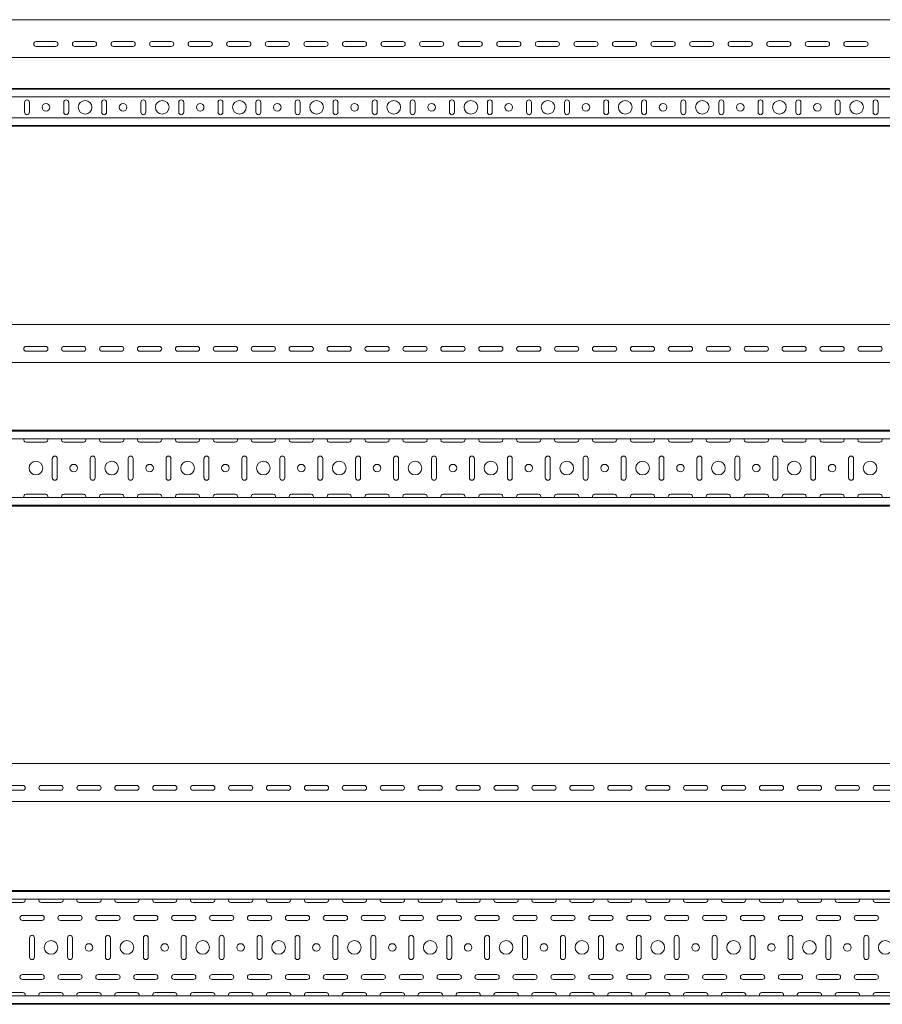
# Model space of a CAD drawing. Header units: millimetres. Extents: x -792 to 3872, y -6969 to -65.
# Tile 19 of 20: x 2016 to 3154, y -1364 to -65. Entities that reach past the tile are written whole.
import ezdxf

# ---------------------------------------------------------------- set-up
doc = ezdxf.new("R2010")
doc.units = ezdxf.units.MM

msp = doc.modelspace()

# ---------------------------------------------------------------- linework, layer by layer
at = {"color": 7, "linetype": 'Continuous', "lineweight": 15}
for p, q in [((3805, -65.1), (805, -65.1)), ((2037.9, -93.8), (2063.4, -93.8)), ((2063.4, -100.3), (2037.9, -100.3)), ((2088.8, -93.8), (2114.3, -93.8)), ((2114.3, -100.3), (2088.8, -100.3)), ((2139.7, -93.8), (2165.2, -93.8)), ((2165.2, -100.3), (2139.7, -100.3)), ((2190.5, -93.8), (2216, -93.8)), ((2216, -100.3), (2190.5, -100.3)), ((2241.4, -93.8), (2266.9, -93.8)), ((2266.9, -100.3), (2241.4, -100.3)), ((2292.2, -93.8), (2317.7, -93.8)), ((2317.7, -100.3), (2292.2, -100.3)), ((2343.1, -93.8), (2368.6, -93.8)), ((2368.6, -100.3), (2343.1, -100.3)), ((2394, -93.8), (2419.5, -93.8)), ((2419.5, -100.3), (2394, -100.3)), ((2444.8, -93.8), (2470.3, -93.8)), ((2470.3, -100.3), (2444.8, -100.3)), ((2495.7, -93.8), (2521.2, -93.8)), ((2521.2, -100.3), (2495.7, -100.3)), ((2546.5, -93.8), (2572, -93.8)), ((2572, -100.3), (2546.5, -100.3)), ((2597.4, -93.8), (2622.9, -93.8)), ((2622.9, -100.3), (2597.4, -100.3)), ((2648.3, -93.8), (2673.8, -93.8)), ((2673.8, -100.3), (2648.3, -100.3)), ((2699.1, -93.8), (2724.6, -93.8)), ((2724.6, -100.3), (2699.1, -100.3)), ((2750, -93.8), (2775.5, -93.8)), ((2775.5, -100.3), (2750, -100.3)), ((2800.8, -93.8), (2826.3, -93.8)), ((2826.3, -100.3), (2800.8, -100.3)), ((2851.7, -93.8), (2877.2, -93.8)), ((2877.2, -100.3), (2851.7, -100.3)), ((2902.6, -93.8), (2928.1, -93.8)), ((2928.1, -100.3), (2902.6, -100.3)), ((2953.4, -93.8), (2978.9, -93.8)), ((2978.9, -100.3), (2953.4, -100.3)), ((3004.3, -93.8), (3029.8, -93.8)), ((3029.8, -100.3), (3004.3, -100.3)), ((3055.2, -93.8), (3080.7, -93.8)), ((3080.7, -100.3), (3055.2, -100.3)), ((3106, -93.8), (3131.5, -93.8)), ((3131.5, -100.3), (3106, -100.3)), ((3805, -115.1), (805, -115.1)), ((3805, -155.7), (805, -155.7)), ((3805, -156.7), (805, -156.7)), ((3805, -167), (805, -167)), ((2022.4, -174.2), (2022.4, -187.2)), ((2028.9, -187.2), (2028.9, -174.2)), ((2074.2, -174.2), (2074.2, -187.2)), ((2080.7, -187.2), (2080.7, -174.2)), ((2124.2, -174.2), (2124.2, -187.2)), ((2130.7, -187.2), (2130.7, -174.2)), ((2175.9, -174.2), (2175.9, -187.2)), ((2182.4, -187.2), (2182.4, -174.2)), ((2225.9, -174.2), (2225.9, -187.2)), ((2232.4, -187.2), (2232.4, -174.2)), ((2277.6, -174.2), (2277.6, -187.2)), ((2284.1, -187.2), (2284.1, -174.2)), ((2327.6, -174.2), (2327.6, -187.2)), ((2334.1, -187.2), (2334.1, -174.2)), ((2379.3, -174.2), (2379.3, -187.2)), ((2385.8, -187.2), (2385.8, -174.2)), ((2429.3, -174.2), (2429.3, -187.2)), ((2435.8, -187.2), (2435.8, -174.2)), ((2481, -174.2), (2481, -187.2)), ((2487.5, -187.2), (2487.5, -174.2)), ((2531, -174.2), (2531, -187.2)), ((2537.5, -187.2), (2537.5, -174.2)), ((2582.8, -174.2), (2582.8, -187.2)), ((2589.3, -187.2), (2589.3, -174.2)), ((2632.8, -174.2), (2632.8, -187.2)), ((2639.3, -187.2), (2639.3, -174.2)), ((2684.5, -174.2), (2684.5, -187.2)), ((2691, -187.2), (2691, -174.2)), ((2734.5, -174.2), (2734.5, -187.2)), ((2741, -187.2), (2741, -174.2)), ((2786.2, -174.2), (2786.2, -187.2)), ((2792.7, -187.2), (2792.7, -174.2)), ((2836.2, -174.2), (2836.2, -187.2)), ((2842.7, -187.2), (2842.7, -174.2)), ((2887.9, -174.2), (2887.9, -187.2)), ((2894.4, -187.2), (2894.4, -174.2)), ((2937.9, -174.2), (2937.9, -187.2)), ((2944.4, -187.2), (2944.4, -174.2)), ((2989.7, -174.2), (2989.7, -187.2)), ((2996.2, -187.2), (2996.2, -174.2)), ((3039.7, -174.2), (3039.7, -187.2)), ((3046.2, -187.2), (3046.2, -174.2)), ((3091.4, -174.2), (3091.4, -187.2)), ((3097.9, -187.2), (3097.9, -174.2)), ((3141.4, -174.2), (3141.4, -187.2)), ((3147.9, -187.2), (3147.9, -174.2)), ((3805, -194.5), (805, -194.5)), ((805, -204.7), (3805, -204.7)), ((3805, -205.7), (805, -205.7)), ((3812.4, -467.4), (812.4, -467.4)), ((2024.6, -496.1), (2050.1, -496.1)), ((2050.1, -502.6), (2024.6, -502.6)), ((2074.6, -496.1), (2100.1, -496.1)), ((2100.1, -502.6), (2074.6, -502.6)), ((2124.6, -496.1), (2150.1, -496.1)), ((2150.1, -502.6), (2124.6, -502.6)), ((2174.6, -496.1), (2200.1, -496.1)), ((2200.1, -502.6), (2174.6, -502.6)), ((2224.6, -496.1), (2250.1, -496.1)), ((2250.1, -502.6), (2224.6, -502.6)), ((2274.6, -496.1), (2300.1, -496.1)), ((2300.1, -502.6), (2274.6, -502.6)), ((2324.6, -496.1), (2350.1, -496.1)), ((2350.1, -502.6), (2324.6, -502.6)), ((2374.6, -496.1), (2400.1, -496.1)), ((2400.1, -502.6), (2374.6, -502.6)), ((2424.6, -496.1), (2450.1, -496.1)), ((2450.1, -502.6), (2424.6, -502.6)), ((2474.6, -496.1), (2500.1, -496.1)), ((2500.1, -502.6), (2474.6, -502.6)), ((2524.6, -496.1), (2550.1, -496.1)), ((2550.1, -502.6), (2524.6, -502.6)), ((2574.6, -496.1), (2600.1, -496.1)), ((2600.1, -502.6), (2574.6, -502.6)), ((2624.6, -496.1), (2650.1, -496.1)), ((2650.1, -502.6), (2624.6, -502.6)), ((2674.6, -496.1), (2700.1, -496.1)), ((2700.1, -502.6), (2674.6, -502.6)), ((2724.6, -496.1), (2750.1, -496.1)), ((2750.1, -502.6), (2724.6, -502.6)), ((2774.6, -496.1), (2800.1, -496.1)), ((2800.1, -502.6), (2774.6, -502.6)), ((2824.6, -496.1), (2850.1, -496.1)), ((2850.1, -502.6), (2824.6, -502.6)), ((2874.6, -496.1), (2900.1, -496.1)), ((2900.1, -502.6), (2874.6, -502.6)), ((2924.6, -496.1), (2950.1, -496.1)), ((2950.1, -502.6), (2924.6, -502.6)), ((2974.6, -496.1), (3000.1, -496.1)), ((3000.1, -502.6), (2974.6, -502.6)), ((3024.6, -496.1), (3050.1, -496.1)), ((3050.1, -502.6), (3024.6, -502.6)), ((3074.6, -496.1), (3100.1, -496.1)), ((3100.1, -502.6), (3074.6, -502.6)), ((3124.6, -496.1), (3150.1, -496.1)), ((3150.1, -502.6), (3124.6, -502.6)), ((3812.4, -517.4), (812.4, -517.4)), ((3812.4, -606.8), (812.4, -606.8)), ((3812.4, -607.8), (812.4, -607.8)), ((3812.4, -618), (812.4, -618)), ((2024.6, -622.6), (2050.1, -622.6)), ((2074.6, -622.6), (2100.1, -622.6)), ((2124.6, -622.6), (2150.1, -622.6)), ((2174.6, -622.6), (2200.1, -622.6)), ((2224.6, -622.6), (2250.1, -622.6)), ((2274.6, -622.6), (2300.1, -622.6)), ((2324.6, -622.6), (2350.1, -622.6)), ((2374.6, -622.6), (2400.1, -622.6)), ((2424.6, -622.6), (2450.1, -622.6)), ((2474.6, -622.6), (2500.1, -622.6)), ((2524.6, -622.6), (2550.1, -622.6)), ((2574.6, -622.6), (2600.1, -622.6)), ((2624.6, -622.6), (2650.1, -622.6)), ((2674.6, -622.6), (2700.1, -622.6)), ((2724.6, -622.6), (2750.1, -622.6)), ((2774.6, -622.6), (2800.1, -622.6)), ((2824.6, -622.6), (2850.1, -622.6)), ((2874.6, -622.6), (2900.1, -622.6)), ((2924.6, -622.6), (2950.1, -622.6)), ((2974.6, -622.6), (3000.1, -622.6)), ((3024.6, -622.6), (3050.1, -622.6)), ((3074.6, -622.6), (3100.1, -622.6)), ((3124.6, -622.6), (3150.1, -622.6)), ((2059.1, -644.1), (2059.1, -669.6)), ((2065.6, -669.6), (2065.6, -644.1)), ((2109.1, -644.1), (2109.1, -669.6)), ((2115.6, -669.6), (2115.6, -644.1)), ((2159.1, -644.1), (2159.1, -669.6)), ((2165.6, -669.6), (2165.6, -644.1)), ((2209.1, -644.1), (2209.1, -669.6)), ((2215.6, -669.6), (2215.6, -644.1)), ((2259.1, -644.1), (2259.1, -669.6)), ((2265.6, -669.6), (2265.6, -644.1)), ((2309.1, -644.1), (2309.1, -669.6)), ((2315.6, -669.6), (2315.6, -644.1)), ((2359.1, -644.1), (2359.1, -669.6)), ((2365.6, -669.6), (2365.6, -644.1)), ((2409.1, -644.1), (2409.1, -669.6)), ((2415.6, -669.6), (2415.6, -644.1)), ((2459.1, -644.1), (2459.1, -669.6)), ((2465.6, -669.6), (2465.6, -644.1)), ((2509.1, -644.1), (2509.1, -669.6)), ((2515.6, -669.6), (2515.6, -644.1)), ((2559.1, -644.1), (2559.1, -669.6)), ((2565.6, -669.6), (2565.6, -644.1)), ((2609.1, -644.1), (2609.1, -669.6)), ((2615.6, -669.6), (2615.6, -644.1)), ((2659.1, -644.1), (2659.1, -669.6)), ((2665.6, -669.6), (2665.6, -644.1)), ((2709.1, -644.1), (2709.1, -669.6)), ((2715.6, -669.6), (2715.6, -644.1)), ((2759.1, -644.1), (2759.1, -669.6)), ((2765.6, -669.6), (2765.6, -644.1)), ((2809.1, -644.1), (2809.1, -669.6)), ((2815.6, -669.6), (2815.6, -644.1)), ((2859.1, -644.1), (2859.1, -669.6)), ((2865.6, -669.6), (2865.6, -644.1)), ((2909.1, -644.1), (2909.1, -669.6)), ((2915.6, -669.6), (2915.6, -644.1)), ((2959.1, -644.1), (2959.1, -669.6)), ((2965.6, -669.6), (2965.6, -644.1)), ((3009.1, -644.1), (3009.1, -669.6)), ((3015.6, -669.6), (3015.6, -644.1)), ((3059.1, -644.1), (3059.1, -669.6)), ((3065.6, -669.6), (3065.6, -644.1)), ((3109.1, -644.1), (3109.1, -669.6)), ((3115.6, -669.6), (3115.6, -644.1)), ((3812.4, -695.6), (812.4, -695.6)), ((2050.1, -691.1), (2024.6, -691.1)), ((2100.1, -691.1), (2074.6, -691.1)), ((2150.1, -691.1), (2124.6, -691.1)), ((2200.1, -691.1), (2174.6, -691.1)), ((2250.1, -691.1), (2224.6, -691.1)), ((2300.1, -691.1), (2274.6, -691.1)), ((2350.1, -691.1), (2324.6, -691.1)), ((2400.1, -691.1), (2374.6, -691.1)), ((2450.1, -691.1), (2424.6, -691.1)), ((2500.1, -691.1), (2474.6, -691.1)), ((2550.1, -691.1), (2524.6, -691.1)), ((2600.1, -691.1), (2574.6, -691.1)), ((2650.1, -691.1), (2624.6, -691.1)), ((2700.1, -691.1), (2674.6, -691.1)), ((2750.1, -691.1), (2724.6, -691.1)), ((2800.1, -691.1), (2774.6, -691.1)), ((2850.1, -691.1), (2824.6, -691.1)), ((2900.1, -691.1), (2874.6, -691.1)), ((2950.1, -691.1), (2924.6, -691.1)), ((3000.1, -691.1), (2974.6, -691.1)), ((3050.1, -691.1), (3024.6, -691.1)), ((3100.1, -691.1), (3074.6, -691.1)), ((3150.1, -691.1), (3124.6, -691.1)), ((812.4, -705.8), (3812.4, -705.8)), ((3812.4, -706.8), (812.4, -706.8)), ((3832.4, -1046.7), (832.4, -1046.7)), ((1994.7, -1075.4), (2020.2, -1075.4)), ((2044.7, -1075.4), (2070.2, -1075.4)), ((2094.7, -1075.4), (2120.2, -1075.4)), ((2144.7, -1075.4), (2170.2, -1075.4)), ((2194.7, -1075.4), (2220.2, -1075.4)), ((2244.7, -1075.4), (2270.2, -1075.4)), ((2294.7, -1075.4), (2320.2, -1075.4)), ((2344.7, -1075.4), (2370.2, -1075.4)), ((2394.7, -1075.4), (2420.2, -1075.4)), ((2444.7, -1075.4), (2470.2, -1075.4)), ((2494.7, -1075.4), (2520.2, -1075.4)), ((2544.7, -1075.4), (2570.2, -1075.4)), ((2594.7, -1075.4), (2620.2, -1075.4)), ((2644.7, -1075.4), (2670.2, -1075.4)), ((2694.7, -1075.4), (2720.2, -1075.4)), ((2744.7, -1075.4), (2770.2, -1075.4)), ((2794.7, -1075.4), (2820.2, -1075.4)), ((2844.7, -1075.4), (2870.2, -1075.4)), ((2894.7, -1075.4), (2920.2, -1075.4)), ((2944.7, -1075.4), (2970.2, -1075.4)), ((2994.7, -1075.4), (3020.2, -1075.4)), ((3044.7, -1075.4), (3070.2, -1075.4)), ((3094.7, -1075.4), (3120.2, -1075.4)), ((3144.7, -1075.4), (3170.2, -1075.4)), ((2020.2, -1081.9), (1994.7, -1081.9)), ((2070.2, -1081.9), (2044.7, -1081.9)), ((2120.2, -1081.9), (2094.7, -1081.9)), ((2170.2, -1081.9), (2144.7, -1081.9)), ((2220.2, -1081.9), (2194.7, -1081.9)), ((2270.2, -1081.9), (2244.7, -1081.9)), ((2320.2, -1081.9), (2294.7, -1081.9)), ((2370.2, -1081.9), (2344.7, -1081.9)), ((2420.2, -1081.9), (2394.7, -1081.9)), ((2470.2, -1081.9), (2444.7, -1081.9)), ((2520.2, -1081.9), (2494.7, -1081.9)), ((2570.2, -1081.9), (2544.7, -1081.9)), ((2620.2, -1081.9), (2594.7, -1081.9)), ((2670.2, -1081.9), (2644.7, -1081.9)), ((2720.2, -1081.9), (2694.7, -1081.9)), ((2770.2, -1081.9), (2744.7, -1081.9)), ((2820.2, -1081.9), (2794.7, -1081.9)), ((2870.2, -1081.9), (2844.7, -1081.9)), ((2920.2, -1081.9), (2894.7, -1081.9)), ((2970.2, -1081.9), (2944.7, -1081.9)), ((3020.2, -1081.9), (2994.7, -1081.9)), ((3070.2, -1081.9), (3044.7, -1081.9)), ((3120.2, -1081.9), (3094.7, -1081.9)), ((3170.2, -1081.9), (3144.7, -1081.9)), ((3832.4, -1096.7), (832.4, -1096.7)), ((3832.4, -1214.3), (832.4, -1214.3)), ((3832.4, -1215.3), (832.4, -1215.3)), ((3832.4, -1225.5), (832.4, -1225.5)), ((1994.7, -1230), (2020.2, -1230)), ((2044.7, -1230), (2070.2, -1230)), ((2094.7, -1230), (2120.2, -1230)), ((2144.7, -1230), (2170.2, -1230)), ((2194.7, -1230), (2220.2, -1230)), ((2244.7, -1230), (2270.2, -1230)), ((2294.7, -1230), (2320.2, -1230)), ((2344.7, -1230), (2370.2, -1230)), ((2394.7, -1230), (2420.2, -1230)), ((2444.7, -1230), (2470.2, -1230)), ((2494.7, -1230), (2520.2, -1230)), ((2544.7, -1230), (2570.2, -1230)), ((2594.7, -1230), (2620.2, -1230)), ((2644.7, -1230), (2670.2, -1230)), ((2694.7, -1230), (2720.2, -1230)), ((2744.7, -1230), (2770.2, -1230)), ((2794.7, -1230), (2820.2, -1230)), ((2844.7, -1230), (2870.2, -1230)), ((2894.7, -1230), (2920.2, -1230)), ((2944.7, -1230), (2970.2, -1230)), ((2994.7, -1230), (3020.2, -1230)), ((3044.7, -1230), (3070.2, -1230)), ((3094.7, -1230), (3120.2, -1230)), ((3144.7, -1230), (3170.2, -1230)), ((2045.2, -1247), (2019.7, -1247)), ((2095.2, -1247), (2069.7, -1247)), ((2145.2, -1247), (2119.7, -1247)), ((2195.2, -1247), (2169.7, -1247)), ((2245.2, -1247), (2219.7, -1247)), ((2295.2, -1247), (2269.7, -1247)), ((2345.2, -1247), (2319.7, -1247)), ((2395.2, -1247), (2369.7, -1247)), ((2445.2, -1247), (2419.7, -1247)), ((2495.2, -1247), (2469.7, -1247)), ((2545.2, -1247), (2519.7, -1247)), ((2595.2, -1247), (2569.7, -1247)), ((2645.2, -1247), (2619.7, -1247)), ((2695.2, -1247), (2669.7, -1247)), ((2745.2, -1247), (2719.7, -1247)), ((2795.2, -1247), (2769.7, -1247)), ((2845.2, -1247), (2819.7, -1247)), ((2895.2, -1247), (2869.7, -1247)), ((2945.2, -1247), (2919.7, -1247)), ((2995.2, -1247), (2969.7, -1247)), ((3045.2, -1247), (3019.7, -1247)), ((3095.2, -1247), (3069.7, -1247)), ((3145.2, -1247), (3119.7, -1247)), ((2019.7, -1253.5), (2045.2, -1253.5)), ((2069.7, -1253.5), (2095.2, -1253.5)), ((2119.7, -1253.5), (2145.2, -1253.5)), ((2169.7, -1253.5), (2195.2, -1253.5)), ((2219.7, -1253.5), (2245.2, -1253.5)), ((2269.7, -1253.5), (2295.2, -1253.5)), ((2319.7, -1253.5), (2345.2, -1253.5)), ((2369.7, -1253.5), (2395.2, -1253.5)), ((2419.7, -1253.5), (2445.2, -1253.5)), ((2469.7, -1253.5), (2495.2, -1253.5)), ((2519.7, -1253.5), (2545.2, -1253.5)), ((2569.7, -1253.5), (2595.2, -1253.5)), ((2619.7, -1253.5), (2645.2, -1253.5)), ((2669.7, -1253.5), (2695.2, -1253.5)), ((2719.7, -1253.5), (2745.2, -1253.5)), ((2769.7, -1253.5), (2795.2, -1253.5)), ((2819.7, -1253.5), (2845.2, -1253.5)), ((2869.7, -1253.5), (2895.2, -1253.5)), ((2919.7, -1253.5), (2945.2, -1253.5)), ((2969.7, -1253.5), (2995.2, -1253.5)), ((3019.7, -1253.5), (3045.2, -1253.5)), ((3069.7, -1253.5), (3095.2, -1253.5)), ((3119.7, -1253.5), (3145.2, -1253.5)), ((2029.2, -1276.5), (2029.2, -1302)), ((2035.7, -1302), (2035.7, -1276.5)), ((2079.2, -1276.5), (2079.2, -1302)), ((2085.7, -1302), (2085.7, -1276.5)), ((2129.2, -1276.5), (2129.2, -1302)), ((2135.7, -1302), (2135.7, -1276.5)), ((2179.2, -1276.5), (2179.2, -1302)), ((2185.7, -1302), (2185.7, -1276.5)), ((2229.2, -1276.5), (2229.2, -1302)), ((2235.7, -1302), (2235.7, -1276.5)), ((2279.2, -1276.5), (2279.2, -1302)), ((2285.7, -1302), (2285.7, -1276.5)), ((2329.2, -1276.5), (2329.2, -1302)), ((2335.7, -1302), (2335.7, -1276.5)), ((2379.2, -1276.5), (2379.2, -1302)), ((2385.7, -1302), (2385.7, -1276.5)), ((2429.2, -1276.5), (2429.2, -1302)), ((2435.7, -1302), (2435.7, -1276.5)), ((2479.2, -1276.5), (2479.2, -1302)), ((2485.7, -1302), (2485.7, -1276.5)), ((2529.2, -1276.5), (2529.2, -1302)), ((2535.7, -1302), (2535.7, -1276.5)), ((2579.2, -1276.5), (2579.2, -1302)), ((2585.7, -1302), (2585.7, -1276.5)), ((2629.2, -1276.5), (2629.2, -1302)), ((2635.7, -1302), (2635.7, -1276.5)), ((2679.2, -1276.5), (2679.2, -1302)), ((2685.7, -1302), (2685.7, -1276.5)), ((2729.2, -1276.5), (2729.2, -1302)), ((2735.7, -1302), (2735.7, -1276.5)), ((2779.2, -1276.5), (2779.2, -1302)), ((2785.7, -1302), (2785.7, -1276.5)), ((2829.2, -1276.5), (2829.2, -1302)), ((2835.7, -1302), (2835.7, -1276.5)), ((2879.2, -1276.5), (2879.2, -1302)), ((2885.7, -1302), (2885.7, -1276.5)), ((2929.2, -1276.5), (2929.2, -1302)), ((2935.7, -1302), (2935.7, -1276.5)), ((2979.2, -1276.5), (2979.2, -1302)), ((2985.7, -1302), (2985.7, -1276.5)), ((3029.2, -1276.5), (3029.2, -1302)), ((3035.7, -1302), (3035.7, -1276.5)), ((3079.2, -1276.5), (3079.2, -1302)), ((3085.7, -1302), (3085.7, -1276.5)), ((3129.2, -1276.5), (3129.2, -1302)), ((3135.7, -1302), (3135.7, -1276.5)), ((2045.2, -1325), (2019.7, -1325)), ((2095.2, -1325), (2069.7, -1325)), ((2145.2, -1325), (2119.7, -1325)), ((2195.2, -1325), (2169.7, -1325)), ((2245.2, -1325), (2219.7, -1325)), ((2295.2, -1325), (2269.7, -1325)), ((2345.2, -1325), (2319.7, -1325)), ((2395.2, -1325), (2369.7, -1325)), ((2445.2, -1325), (2419.7, -1325)), ((2495.2, -1325), (2469.7, -1325)), ((2545.2, -1325), (2519.7, -1325)), ((2595.2, -1325), (2569.7, -1325)), ((2645.2, -1325), (2619.7, -1325)), ((2695.2, -1325), (2669.7, -1325)), ((2745.2, -1325), (2719.7, -1325)), ((2795.2, -1325), (2769.7, -1325)), ((2845.2, -1325), (2819.7, -1325)), ((2895.2, -1325), (2869.7, -1325)), ((2945.2, -1325), (2919.7, -1325)), ((2995.2, -1325), (2969.7, -1325)), ((3045.2, -1325), (3019.7, -1325)), ((3095.2, -1325), (3069.7, -1325)), ((3145.2, -1325), (3119.7, -1325)), ((2019.7, -1331.5), (2045.2, -1331.5)), ((2069.7, -1331.5), (2095.2, -1331.5)), ((2119.7, -1331.5), (2145.2, -1331.5)), ((2169.7, -1331.5), (2195.2, -1331.5)), ((2219.7, -1331.5), (2245.2, -1331.5)), ((2269.7, -1331.5), (2295.2, -1331.5)), ((2319.7, -1331.5), (2345.2, -1331.5)), ((2369.7, -1331.5), (2395.2, -1331.5)), ((2419.7, -1331.5), (2445.2, -1331.5)), ((2469.7, -1331.5), (2495.2, -1331.5)), ((2519.7, -1331.5), (2545.2, -1331.5)), ((2569.7, -1331.5), (2595.2, -1331.5)), ((2619.7, -1331.5), (2645.2, -1331.5)), ((2669.7, -1331.5), (2695.2, -1331.5)), ((2719.7, -1331.5), (2745.2, -1331.5)), ((2769.7, -1331.5), (2795.2, -1331.5)), ((2819.7, -1331.5), (2845.2, -1331.5)), ((2869.7, -1331.5), (2895.2, -1331.5)), ((2919.7, -1331.5), (2945.2, -1331.5)), ((2969.7, -1331.5), (2995.2, -1331.5)), ((3019.7, -1331.5), (3045.2, -1331.5)), ((3069.7, -1331.5), (3095.2, -1331.5)), ((3119.7, -1331.5), (3145.2, -1331.5)), ((2020.2, -1348.5), (1994.7, -1348.5)), ((2070.2, -1348.5), (2044.7, -1348.5)), ((2120.2, -1348.5), (2094.7, -1348.5)), ((2170.2, -1348.5), (2144.7, -1348.5)), ((2220.2, -1348.5), (2194.7, -1348.5)), ((2270.2, -1348.5), (2244.7, -1348.5)), ((2320.2, -1348.5), (2294.7, -1348.5)), ((2370.2, -1348.5), (2344.7, -1348.5)), ((2420.2, -1348.5), (2394.7, -1348.5)), ((2470.2, -1348.5), (2444.7, -1348.5)), ((2520.2, -1348.5), (2494.7, -1348.5)), ((2570.2, -1348.5), (2544.7, -1348.5)), ((2620.2, -1348.5), (2594.7, -1348.5)), ((2670.2, -1348.5), (2644.7, -1348.5)), ((2720.2, -1348.5), (2694.7, -1348.5)), ((2770.2, -1348.5), (2744.7, -1348.5)), ((2820.2, -1348.5), (2794.7, -1348.5)), ((2870.2, -1348.5), (2844.7, -1348.5)), ((2920.2, -1348.5), (2894.7, -1348.5)), ((2970.2, -1348.5), (2944.7, -1348.5)), ((3020.2, -1348.5), (2994.7, -1348.5)), ((3070.2, -1348.5), (3044.7, -1348.5)), ((3120.2, -1348.5), (3094.7, -1348.5)), ((3170.2, -1348.5), (3144.7, -1348.5)), ((3832.4, -1353.1), (832.4, -1353.1)), ((832.4, -1363.3), (3832.4, -1363.3)), ((3832.4, -1364.3), (832.4, -1364.3))]:
    msp.add_line(p, q, dxfattribs=at)
for centre, radius in [((2050.7, -180.7), 5), ((2102.4, -180.7), 9), ((2152.4, -180.7), 5), ((2204.1, -180.7), 9), ((2254.1, -180.7), 5), ((2305.8, -180.7), 9), ((2355.8, -180.7), 5), ((2407.6, -180.7), 9), ((2457.6, -180.7), 5), ((2509.3, -180.7), 9), ((2559.3, -180.7), 5), ((2611, -180.7), 9), ((2661, -180.7), 5), ((2712.7, -180.7), 9), ((2762.7, -180.7), 5), ((2814.5, -180.7), 9), ((2864.5, -180.7), 5), ((2916.2, -180.7), 9), ((2966.2, -180.7), 5), ((3017.9, -180.7), 9), ((3067.9, -180.7), 5), ((3119.6, -180.7), 9), ((2037.4, -656.8), 9), ((2137.4, -656.8), 9), ((2237.4, -656.8), 9), ((2337.4, -656.8), 9), ((2437.4, -656.8), 9), ((2537.4, -656.8), 9), ((2637.4, -656.8), 9), ((2737.4, -656.8), 9), ((2837.4, -656.8), 9), ((2937.4, -656.8), 9), ((3037.4, -656.8), 9), ((3137.4, -656.8), 9), ((2087.4, -656.8), 5), ((2187.4, -656.8), 5), ((2287.4, -656.8), 5), ((2387.4, -656.8), 5), ((2487.4, -656.8), 5), ((2587.4, -656.8), 5), ((2687.4, -656.8), 5), ((2787.4, -656.8), 5), ((2887.4, -656.8), 5), ((2987.4, -656.8), 5), ((3087.4, -656.8), 5), ((2057.4, -1289.3), 9), ((2107.4, -1289.3), 5), ((2157.4, -1289.3), 9), ((2207.4, -1289.3), 5), ((2257.4, -1289.3), 9), ((2307.4, -1289.3), 5), ((2357.4, -1289.3), 9), ((2407.4, -1289.3), 5), ((2457.4, -1289.3), 9), ((2507.4, -1289.3), 5), ((2557.4, -1289.3), 9), ((2607.4, -1289.3), 5), ((2657.4, -1289.3), 9), ((2707.4, -1289.3), 5), ((2757.4, -1289.3), 9), ((2807.4, -1289.3), 5), ((2857.4, -1289.3), 9), ((2907.4, -1289.3), 5), ((2957.4, -1289.3), 9), ((3007.4, -1289.3), 5), ((3057.4, -1289.3), 9), ((3107.4, -1289.3), 5), ((3157.4, -1289.3), 9)]:
    msp.add_circle(centre, radius, dxfattribs=at)
for centre, start, end in [((2037.9, -97.1), 90, 270), ((2063.4, -97.1), 270, 90), ((2088.8, -97.1), 90, 270), ((2114.3, -97.1), 270, 90), ((2139.7, -97.1), 90, 270), ((2165.2, -97.1), 270, 90), ((2190.5, -97.1), 90, 270), ((2216, -97.1), 270, 90), ((2241.4, -97.1), 90, 270), ((2266.9, -97.1), 270, 90), ((2292.2, -97.1), 90, 270), ((2317.7, -97.1), 270, 90), ((2343.1, -97.1), 90, 270), ((2368.6, -97.1), 270, 90), ((2394, -97.1), 90, 270), ((2419.5, -97.1), 270, 90), ((2444.8, -97.1), 90, 270), ((2470.3, -97.1), 270, 90), ((2495.7, -97.1), 90, 270), ((2521.2, -97.1), 270, 90), ((2546.5, -97.1), 90, 270), ((2572, -97.1), 270, 90), ((2597.4, -97.1), 90, 270), ((2622.9, -97.1), 270, 90), ((2648.3, -97.1), 90, 270), ((2673.8, -97.1), 270, 90), ((2699.1, -97.1), 90, 270), ((2724.6, -97.1), 270, 90), ((2750, -97.1), 90, 270), ((2775.5, -97.1), 270, 90), ((2800.8, -97.1), 90, 270), ((2826.3, -97.1), 270, 90), ((2851.7, -97.1), 90, 270), ((2877.2, -97.1), 270, 90), ((2902.6, -97.1), 90, 270), ((2928.1, -97.1), 270, 90), ((2953.4, -97.1), 90, 270), ((2978.9, -97.1), 270, 90), ((3004.3, -97.1), 90, 270), ((3029.8, -97.1), 270, 90), ((3055.2, -97.1), 90, 270), ((3080.7, -97.1), 270, 90), ((3106, -97.1), 90, 270), ((3131.5, -97.1), 270, 90), ((2025.7, -174.2), 0, 180), ((2077.4, -174.2), 0, 180), ((2127.4, -174.2), 0, 180), ((2179.1, -174.2), 0, 180), ((2229.1, -174.2), 0, 180), ((2280.8, -174.2), 0, 180), ((2330.8, -174.2), 0, 180), ((2382.6, -174.2), 0, 180), ((2432.6, -174.2), 0, 180), ((2484.3, -174.2), 0, 180), ((2534.3, -174.2), 0, 180), ((2586, -174.2), 0, 180), ((2636, -174.2), 0, 180), ((2687.7, -174.2), 0, 180), ((2737.7, -174.2), 0, 180), ((2789.5, -174.2), 0, 180), ((2839.5, -174.2), 0, 180), ((2891.2, -174.2), 0, 180), ((2941.2, -174.2), 0, 180), ((2992.9, -174.2), 0, 180), ((3042.9, -174.2), 0, 180), ((3094.6, -174.2), 0, 180), ((3144.6, -174.2), 0, 180), ((2025.7, -187.2), 180, 0), ((2077.4, -187.2), 180, 0), ((2127.4, -187.2), 180, 0), ((2179.1, -187.2), 180, 0), ((2229.1, -187.2), 180, 0), ((2280.8, -187.2), 180, 0), ((2330.8, -187.2), 180, 0), ((2382.6, -187.2), 180, 0), ((2432.6, -187.2), 180, 0), ((2484.3, -187.2), 180, 0), ((2534.3, -187.2), 180, 0), ((2586, -187.2), 180, 0), ((2636, -187.2), 180, 0), ((2687.7, -187.2), 180, 0), ((2737.7, -187.2), 180, 0), ((2789.5, -187.2), 180, 0), ((2839.5, -187.2), 180, 0), ((2891.2, -187.2), 180, 0), ((2941.2, -187.2), 180, 0), ((2992.9, -187.2), 180, 0), ((3042.9, -187.2), 180, 0), ((3094.6, -187.2), 180, 0), ((3144.6, -187.2), 180, 0), ((2024.6, -499.4), 90, 270), ((2050.1, -499.4), 270, 90), ((2074.6, -499.4), 90, 270), ((2100.1, -499.4), 270, 90), ((2124.6, -499.4), 90, 270), ((2150.1, -499.4), 270, 90), ((2174.6, -499.4), 90, 270), ((2200.1, -499.4), 270, 90), ((2224.6, -499.4), 90, 270), ((2250.1, -499.4), 270, 90), ((2274.6, -499.4), 90, 270), ((2300.1, -499.4), 270, 90), ((2324.6, -499.4), 90, 270), ((2350.1, -499.4), 270, 90), ((2374.6, -499.4), 90, 270), ((2400.1, -499.4), 270, 90), ((2424.6, -499.4), 90, 270), ((2450.1, -499.4), 270, 90), ((2474.6, -499.4), 90, 270), ((2500.1, -499.4), 270, 90), ((2524.6, -499.4), 90, 270), ((2550.1, -499.4), 270, 90), ((2574.6, -499.4), 90, 270), ((2600.1, -499.4), 270, 90), ((2624.6, -499.4), 90, 270), ((2650.1, -499.4), 270, 90), ((2674.6, -499.4), 90, 270), ((2700.1, -499.4), 270, 90), ((2724.6, -499.4), 90, 270), ((2750.1, -499.4), 270, 90), ((2774.6, -499.4), 90, 270), ((2800.1, -499.4), 270, 90), ((2824.6, -499.4), 90, 270), ((2850.1, -499.4), 270, 90), ((2874.6, -499.4), 90, 270), ((2900.1, -499.4), 270, 90), ((2924.6, -499.4), 90, 270), ((2950.1, -499.4), 270, 90), ((2974.6, -499.4), 90, 270), ((3000.1, -499.4), 270, 90), ((3024.6, -499.4), 90, 270), ((3050.1, -499.4), 270, 90), ((3074.6, -499.4), 90, 270), ((3100.1, -499.4), 270, 90), ((3124.6, -499.4), 90, 270), ((3150.1, -499.4), 270, 90), ((2024.6, -619.3), 156.6479, 270), ((2050.1, -619.3), 270, 23.3521), ((2074.6, -619.3), 156.6479, 270), ((2100.1, -619.3), 270, 23.3521), ((2124.6, -619.3), 156.6479, 270), ((2150.1, -619.3), 270, 23.3521), ((2174.6, -619.3), 156.6479, 270), ((2200.1, -619.3), 270, 23.3521), ((2224.6, -619.3), 156.6479, 270), ((2250.1, -619.3), 270, 23.3521), ((2274.6, -619.3), 156.6479, 270), ((2300.1, -619.3), 270, 23.3521), ((2324.6, -619.3), 156.6479, 270), ((2350.1, -619.3), 270, 23.3521), ((2374.6, -619.3), 156.6479, 270), ((2400.1, -619.3), 270, 23.3521), ((2424.6, -619.3), 156.6479, 270), ((2450.1, -619.3), 270, 23.3521), ((2474.6, -619.3), 156.6479, 270), ((2500.1, -619.3), 270, 23.3521), ((2524.6, -619.3), 156.6479, 270), ((2550.1, -619.3), 270, 23.3521), ((2574.6, -619.3), 156.6479, 270), ((2600.1, -619.3), 270, 23.3521), ((2624.6, -619.3), 156.6479, 270), ((2650.1, -619.3), 270, 23.3521), ((2674.6, -619.3), 156.6479, 270), ((2700.1, -619.3), 270, 23.3521), ((2724.6, -619.3), 156.6479, 270), ((2750.1, -619.3), 270, 23.3521), ((2774.6, -619.3), 156.6479, 270), ((2800.1, -619.3), 270, 23.3521), ((2824.6, -619.3), 156.6479, 270), ((2850.1, -619.3), 270, 23.3521), ((2874.6, -619.3), 156.6479, 270), ((2900.1, -619.3), 270, 23.3521), ((2924.6, -619.3), 156.6479, 270), ((2950.1, -619.3), 270, 23.3521), ((2974.6, -619.3), 156.6479, 270), ((3000.1, -619.3), 270, 23.3521), ((3024.6, -619.3), 156.6479, 270), ((3050.1, -619.3), 270, 23.3521), ((3074.6, -619.3), 156.6479, 270), ((3100.1, -619.3), 270, 23.3521), ((3124.6, -619.3), 156.6479, 270), ((3150.1, -619.3), 270, 23.3521), ((2062.4, -644.1), 360, 180), ((2112.4, -644.1), 0, 180), ((2162.4, -644.1), 360, 180), ((2212.4, -644.1), 0, 180), ((2262.4, -644.1), 360, 180), ((2312.4, -644.1), 0, 180), ((2362.4, -644.1), 360, 180), ((2412.4, -644.1), 0, 180), ((2462.4, -644.1), 360, 180), ((2512.4, -644.1), 0, 180), ((2562.4, -644.1), 360, 180), ((2612.4, -644.1), 0, 180), ((2662.4, -644.1), 360, 180), ((2712.4, -644.1), 0, 180), ((2762.4, -644.1), 360, 180), ((2812.4, -644.1), 0, 180), ((2862.4, -644.1), 360, 180), ((2912.4, -644.1), 0, 180), ((2962.4, -644.1), 360, 180), ((3012.4, -644.1), 0, 180), ((3062.4, -644.1), 360, 180), ((3112.4, -644.1), 0, 180), ((2062.4, -669.6), 180, 0), ((2112.4, -669.6), 180, 0), ((2162.4, -669.6), 180, 0), ((2212.4, -669.6), 180, 0), ((2262.4, -669.6), 180, 0), ((2312.4, -669.6), 180, 0), ((2362.4, -669.6), 180, 0), ((2412.4, -669.6), 180, 0), ((2462.4, -669.6), 180, 0), ((2512.4, -669.6), 180, 0), ((2562.4, -669.6), 180, 0), ((2612.4, -669.6), 180, 0), ((2662.4, -669.6), 180, 0), ((2712.4, -669.6), 180, 0), ((2762.4, -669.6), 180, 0), ((2812.4, -669.6), 180, 0), ((2862.4, -669.6), 180, 0), ((2912.4, -669.6), 180, 0), ((2962.4, -669.6), 180, 0), ((3012.4, -669.6), 180, 0), ((3062.4, -669.6), 180, 0), ((3112.4, -669.6), 180, 0), ((2024.6, -694.3), 90, 203.3521), ((2050.1, -694.3), 336.6479, 90), ((2074.6, -694.3), 90, 203.3521), ((2100.1, -694.3), 336.6479, 90), ((2124.6, -694.3), 90, 203.3521), ((2150.1, -694.3), 336.6479, 90), ((2174.6, -694.3), 90, 203.3521), ((2200.1, -694.3), 336.6479, 90), ((2224.6, -694.3), 90, 203.3521), ((2250.1, -694.3), 336.6479, 90), ((2274.6, -694.3), 90, 203.3521), ((2300.1, -694.3), 336.6479, 90), ((2324.6, -694.3), 90, 203.3521), ((2350.1, -694.3), 336.6479, 90), ((2374.6, -694.3), 90, 203.3521), ((2400.1, -694.3), 336.6479, 90), ((2424.6, -694.3), 90, 203.3521), ((2450.1, -694.3), 336.6479, 90), ((2474.6, -694.3), 90, 203.3521), ((2500.1, -694.3), 336.6479, 90), ((2524.6, -694.3), 90, 203.3521), ((2550.1, -694.3), 336.6479, 90), ((2574.6, -694.3), 90, 203.3521), ((2600.1, -694.3), 336.6479, 90), ((2624.6, -694.3), 90, 203.3521), ((2650.1, -694.3), 336.6479, 90), ((2674.6, -694.3), 90, 203.3521), ((2700.1, -694.3), 336.6479, 90), ((2724.6, -694.3), 90, 203.3521), ((2750.1, -694.3), 336.6479, 90), ((2774.6, -694.3), 90, 203.3521), ((2800.1, -694.3), 336.6479, 90), ((2824.6, -694.3), 90, 203.3521), ((2850.1, -694.3), 336.6479, 90), ((2874.6, -694.3), 90, 203.3521), ((2900.1, -694.3), 336.6479, 90), ((2924.6, -694.3), 90, 203.3521), ((2950.1, -694.3), 336.6479, 90), ((2974.6, -694.3), 90, 203.3521), ((3000.1, -694.3), 336.6479, 90), ((3024.6, -694.3), 90, 203.3521), ((3050.1, -694.3), 336.6479, 90), ((3074.6, -694.3), 90, 203.3521), ((3100.1, -694.3), 336.6479, 90), ((3124.6, -694.3), 90, 203.3521), ((3150.1, -694.3), 336.6479, 90), ((2020.2, -1078.7), 270, 90), ((2044.7, -1078.7), 90, 270), ((2070.2, -1078.7), 270, 90), ((2094.7, -1078.7), 90, 270), ((2120.2, -1078.7), 270, 90), ((2144.7, -1078.7), 90, 270), ((2170.2, -1078.7), 270, 90), ((2194.7, -1078.7), 90, 270), ((2220.2, -1078.7), 270, 90), ((2244.7, -1078.7), 90, 270), ((2270.2, -1078.7), 270, 90), ((2294.7, -1078.7), 90, 270), ((2320.2, -1078.7), 270, 90), ((2344.7, -1078.7), 90, 270), ((2370.2, -1078.7), 270, 90), ((2394.7, -1078.7), 90, 270), ((2420.2, -1078.7), 270, 90), ((2444.7, -1078.7), 90, 270), ((2470.2, -1078.7), 270, 90), ((2494.7, -1078.7), 90, 270), ((2520.2, -1078.7), 270, 90), ((2544.7, -1078.7), 90, 270), ((2570.2, -1078.7), 270, 90), ((2594.7, -1078.7), 90, 270), ((2620.2, -1078.7), 270, 90), ((2644.7, -1078.7), 90, 270), ((2670.2, -1078.7), 270, 90), ((2694.7, -1078.7), 90, 270), ((2720.2, -1078.7), 270, 90), ((2744.7, -1078.7), 90, 270), ((2770.2, -1078.7), 270, 90), ((2794.7, -1078.7), 90, 270), ((2820.2, -1078.7), 270, 90), ((2844.7, -1078.7), 90, 270), ((2870.2, -1078.7), 270, 90), ((2894.7, -1078.7), 90, 270), ((2920.2, -1078.7), 270, 90), ((2944.7, -1078.7), 90, 270), ((2970.2, -1078.7), 270, 90), ((2994.7, -1078.7), 90, 270), ((3020.2, -1078.7), 270, 90), ((3044.7, -1078.7), 90, 270), ((3070.2, -1078.7), 270, 90), ((3094.7, -1078.7), 90, 270), ((3120.2, -1078.7), 270, 90), ((3144.7, -1078.7), 90, 270), ((2020.2, -1226.8), 270, 23.3521), ((2044.7, -1226.8), 156.6479, 270), ((2070.2, -1226.8), 270, 23.3521), ((2094.7, -1226.8), 156.6479, 270), ((2120.2, -1226.8), 270, 23.3521), ((2144.7, -1226.8), 156.6479, 270), ((2170.2, -1226.8), 270, 23.3521), ((2194.7, -1226.8), 156.6479, 270), ((2220.2, -1226.8), 270, 23.3521), ((2244.7, -1226.8), 156.6479, 270), ((2270.2, -1226.8), 270, 23.3521), ((2294.7, -1226.8), 156.6479, 270), ((2320.2, -1226.8), 270, 23.3521), ((2344.7, -1226.8), 156.6479, 270), ((2370.2, -1226.8), 270, 23.3521), ((2394.7, -1226.8), 156.6479, 270), ((2420.2, -1226.8), 270, 23.3521), ((2444.7, -1226.8), 156.6479, 270), ((2470.2, -1226.8), 270, 23.3521), ((2494.7, -1226.8), 156.6479, 270), ((2520.2, -1226.8), 270, 23.3521), ((2544.7, -1226.8), 156.6479, 270), ((2570.2, -1226.8), 270, 23.3521), ((2594.7, -1226.8), 156.6479, 270), ((2620.2, -1226.8), 270, 23.3521), ((2644.7, -1226.8), 156.6479, 270), ((2670.2, -1226.8), 270, 23.3521), ((2694.7, -1226.8), 156.6479, 270), ((2720.2, -1226.8), 270, 23.3521), ((2744.7, -1226.8), 156.6479, 270), ((2770.2, -1226.8), 270, 23.3521), ((2794.7, -1226.8), 156.6479, 270), ((2820.2, -1226.8), 270, 23.3521), ((2844.7, -1226.8), 156.6479, 270), ((2870.2, -1226.8), 270, 23.3521), ((2894.7, -1226.8), 156.6479, 270), ((2920.2, -1226.8), 270, 23.3521), ((2944.7, -1226.8), 156.6479, 270), ((2970.2, -1226.8), 270, 23.3521), ((2994.7, -1226.8), 156.6479, 270), ((3020.2, -1226.8), 270, 23.3521), ((3044.7, -1226.8), 156.6479, 270), ((3070.2, -1226.8), 270, 23.3521), ((3094.7, -1226.8), 156.6479, 270), ((3120.2, -1226.8), 270, 23.3521), ((3144.7, -1226.8), 156.6479, 270), ((2019.7, -1250.3), 90, 270), ((2045.2, -1250.3), 270, 90), ((2069.7, -1250.3), 90, 270), ((2095.2, -1250.3), 270, 90), ((2119.7, -1250.3), 90, 270), ((2145.2, -1250.3), 270, 90), ((2169.7, -1250.3), 90, 270), ((2195.2, -1250.3), 270, 90), ((2219.7, -1250.3), 90, 270), ((2245.2, -1250.3), 270, 90), ((2269.7, -1250.3), 90, 270), ((2295.2, -1250.3), 270, 90), ((2319.7, -1250.3), 90, 270), ((2345.2, -1250.3), 270, 90), ((2369.7, -1250.3), 90, 270), ((2395.2, -1250.3), 270, 90), ((2419.7, -1250.3), 90, 270), ((2445.2, -1250.3), 270, 90), ((2469.7, -1250.3), 90, 270), ((2495.2, -1250.3), 270, 90), ((2519.7, -1250.3), 90, 270), ((2545.2, -1250.3), 270, 90), ((2569.7, -1250.3), 90, 270), ((2595.2, -1250.3), 270, 90), ((2619.7, -1250.3), 90, 270), ((2645.2, -1250.3), 270, 90), ((2669.7, -1250.3), 90, 270), ((2695.2, -1250.3), 270, 90), ((2719.7, -1250.3), 90, 270), ((2745.2, -1250.3), 270, 90), ((2769.7, -1250.3), 90, 270), ((2795.2, -1250.3), 270, 90), ((2819.7, -1250.3), 90, 270), ((2845.2, -1250.3), 270, 90), ((2869.7, -1250.3), 90, 270), ((2895.2, -1250.3), 270, 90), ((2919.7, -1250.3), 90, 270), ((2945.2, -1250.3), 270, 90), ((2969.7, -1250.3), 90, 270), ((2995.2, -1250.3), 270, 90), ((3019.7, -1250.3), 90, 270), ((3045.2, -1250.3), 270, 90), ((3069.7, -1250.3), 90, 270), ((3095.2, -1250.3), 270, 90), ((3119.7, -1250.3), 90, 270), ((3145.2, -1250.3), 270, 90), ((2032.4, -1276.5), 0, 180), ((2082.4, -1276.5), 360, 180), ((2132.4, -1276.5), 0, 180), ((2182.4, -1276.5), 360, 180), ((2232.4, -1276.5), 0, 180), ((2282.4, -1276.5), 360, 180), ((2332.4, -1276.5), 0, 180), ((2382.4, -1276.5), 360, 180), ((2432.4, -1276.5), 0, 180), ((2482.4, -1276.5), 360, 180), ((2532.4, -1276.5), 0, 180), ((2582.4, -1276.5), 360, 180), ((2632.4, -1276.5), 0, 180), ((2682.4, -1276.5), 360, 180), ((2732.4, -1276.5), 0, 180), ((2782.4, -1276.5), 360, 180), ((2832.4, -1276.5), 0, 180), ((2882.4, -1276.5), 360, 180), ((2932.4, -1276.5), 0, 180), ((2982.4, -1276.5), 360, 180), ((3032.4, -1276.5), 0, 180), ((3082.4, -1276.5), 360, 180), ((3132.4, -1276.5), 0, 180), ((2032.4, -1302), 180, 0), ((2082.4, -1302), 180, 0), ((2132.4, -1302), 180, 0), ((2182.4, -1302), 180, 0), ((2232.4, -1302), 180, 0), ((2282.4, -1302), 180, 0), ((2332.4, -1302), 180, 0), ((2382.4, -1302), 180, 0), ((2432.4, -1302), 180, 0), ((2482.4, -1302), 180, 0), ((2532.4, -1302), 180, 0), ((2582.4, -1302), 180, 0), ((2632.4, -1302), 180, 0), ((2682.4, -1302), 180, 0), ((2732.4, -1302), 180, 0), ((2782.4, -1302), 180, 0), ((2832.4, -1302), 180, 0), ((2882.4, -1302), 180, 0), ((2932.4, -1302), 180, 0), ((2982.4, -1302), 180, 0), ((3032.4, -1302), 180, 0), ((3082.4, -1302), 180, 0), ((3132.4, -1302), 180, 0), ((2019.7, -1328.3), 90, 270), ((2045.2, -1328.3), 270, 90), ((2069.7, -1328.3), 90, 270), ((2095.2, -1328.3), 270, 90), ((2119.7, -1328.3), 90, 270), ((2145.2, -1328.3), 270, 90), ((2169.7, -1328.3), 90, 270), ((2195.2, -1328.3), 270, 90), ((2219.7, -1328.3), 90, 270), ((2245.2, -1328.3), 270, 90), ((2269.7, -1328.3), 90, 270), ((2295.2, -1328.3), 270, 90), ((2319.7, -1328.3), 90, 270), ((2345.2, -1328.3), 270, 90), ((2369.7, -1328.3), 90, 270), ((2395.2, -1328.3), 270, 90), ((2419.7, -1328.3), 90, 270), ((2445.2, -1328.3), 270, 90), ((2469.7, -1328.3), 90, 270), ((2495.2, -1328.3), 270, 90), ((2519.7, -1328.3), 90, 270), ((2545.2, -1328.3), 270, 90), ((2569.7, -1328.3), 90, 270), ((2595.2, -1328.3), 270, 90), ((2619.7, -1328.3), 90, 270), ((2645.2, -1328.3), 270, 90), ((2669.7, -1328.3), 90, 270), ((2695.2, -1328.3), 270, 90), ((2719.7, -1328.3), 90, 270), ((2745.2, -1328.3), 270, 90), ((2769.7, -1328.3), 90, 270), ((2795.2, -1328.3), 270, 90), ((2819.7, -1328.3), 90, 270), ((2845.2, -1328.3), 270, 90), ((2869.7, -1328.3), 90, 270), ((2895.2, -1328.3), 270, 90), ((2919.7, -1328.3), 90, 270), ((2945.2, -1328.3), 270, 90), ((2969.7, -1328.3), 90, 270), ((2995.2, -1328.3), 270, 90), ((3019.7, -1328.3), 90, 270), ((3045.2, -1328.3), 270, 90), ((3069.7, -1328.3), 90, 270), ((3095.2, -1328.3), 270, 90), ((3119.7, -1328.3), 90, 270), ((3145.2, -1328.3), 270, 90), ((2020.2, -1351.8), 336.6479, 90), ((2044.7, -1351.8), 90, 203.3521), ((2070.2, -1351.8), 336.6479, 90), ((2094.7, -1351.8), 90, 203.3521), ((2120.2, -1351.8), 336.6479, 90), ((2144.7, -1351.8), 90, 203.3521), ((2170.2, -1351.8), 336.6479, 90), ((2194.7, -1351.8), 90, 203.3521), ((2220.2, -1351.8), 336.6479, 90), ((2244.7, -1351.8), 90, 203.3521), ((2270.2, -1351.8), 336.6479, 90), ((2294.7, -1351.8), 90, 203.3521), ((2320.2, -1351.8), 336.6479, 90), ((2344.7, -1351.8), 90, 203.3521), ((2370.2, -1351.8), 336.6479, 90), ((2394.7, -1351.8), 90, 203.3521), ((2420.2, -1351.8), 336.6479, 90), ((2444.7, -1351.8), 90, 203.3521), ((2470.2, -1351.8), 336.6479, 90), ((2494.7, -1351.8), 90, 203.3521), ((2520.2, -1351.8), 336.6479, 90), ((2544.7, -1351.8), 90, 203.3521), ((2570.2, -1351.8), 336.6479, 90), ((2594.7, -1351.8), 90, 203.3521), ((2620.2, -1351.8), 336.6479, 90), ((2644.7, -1351.8), 90, 203.3521), ((2670.2, -1351.8), 336.6479, 90), ((2694.7, -1351.8), 90, 203.3521), ((2720.2, -1351.8), 336.6479, 90), ((2744.7, -1351.8), 90, 203.3521), ((2770.2, -1351.8), 336.6479, 90), ((2794.7, -1351.8), 90, 203.3521), ((2820.2, -1351.8), 336.6479, 90), ((2844.7, -1351.8), 90, 203.3521), ((2870.2, -1351.8), 336.6479, 90), ((2894.7, -1351.8), 90, 203.3521), ((2920.2, -1351.8), 336.6479, 90), ((2944.7, -1351.8), 90, 203.3521), ((2970.2, -1351.8), 336.6479, 90), ((2994.7, -1351.8), 90, 203.3521), ((3020.2, -1351.8), 336.6479, 90), ((3044.7, -1351.8), 90, 203.3521), ((3070.2, -1351.8), 336.6479, 90), ((3094.7, -1351.8), 90, 203.3521), ((3120.2, -1351.8), 336.6479, 90), ((3144.7, -1351.8), 90, 203.3521)]:
    msp.add_arc(centre, 3.25, start, end, dxfattribs=at)

doc.saveas('drawing.dxf')
